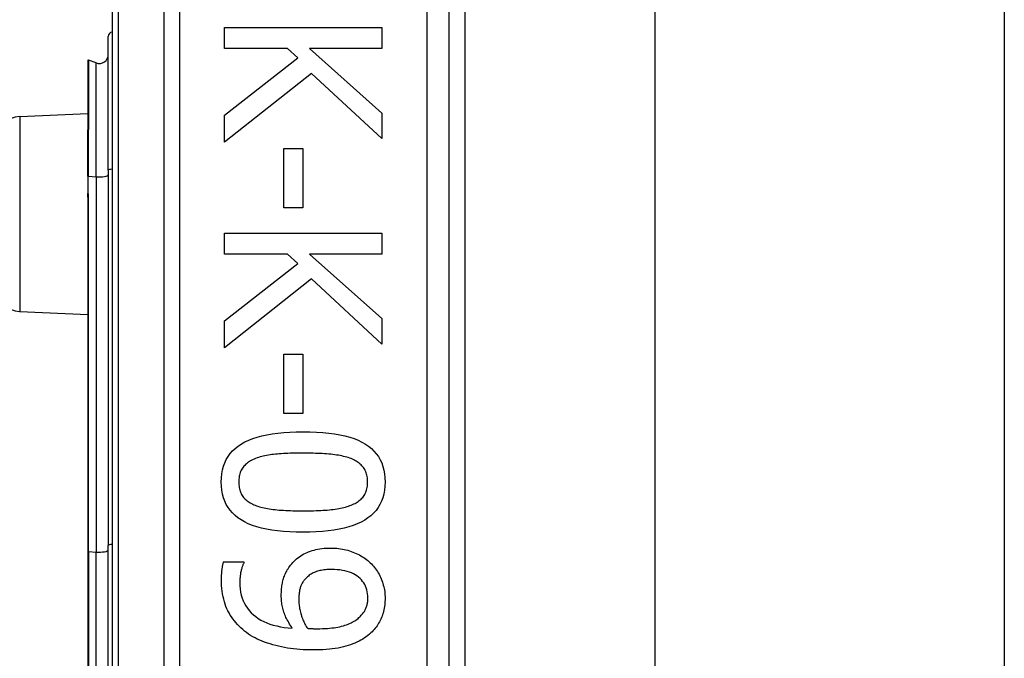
# Model space of a CAD drawing. Header units: inches. Extents: x 5.2 to 98, y 7.4 to 63.6.
# Tile 56 of 82: x 29.336 to 30.43, y 45.537 to 46.247. Entities that reach past the tile are written whole.
import ezdxf

# ---------------------------------------------------------------- set-up
doc = ezdxf.new("R2010")
doc.units = ezdxf.units.IN
doc.header["$LTSCALE"] = 6.250991
doc.header["$MEASUREMENT"] = 0
doc.layers.add('Visible Edges(ANSI)', color=7, linetype='Continuous', lineweight=25)
doc.layers.add('Visible Tangent Edges(ANSI)', color=7, linetype='Continuous', lineweight=25)

msp = doc.modelspace()

# ---------------------------------------------------------------- linework, layer by layer
at = {"layer": 'Visible Edges(ANSI)'}
for p, q in [((29.4387, 46.7814), (29.4387, 44.3928)), ((29.8134, 44.6353), (29.8134, 46.5389)), ((29.8309, 46.3841), (29.8309, 44.7901)), ((30.0421, 46.3682), (30.0421, 44.806)), ((30.4304, 46.3682), (30.4304, 44.806)), ((29.4345, 46.0798), (29.4345, 46.2287)), ((29.5637, 46.2385), (29.7386, 46.2385)), ((29.5637, 46.2152), (29.5637, 46.2385)), ((29.7386, 46.2385), (29.7386, 46.2152)), ((29.6336, 46.2152), (29.5637, 46.2152)), ((29.6451, 46.205), (29.6336, 46.2152)), ((29.6583, 46.2152), (29.7386, 46.1435)), ((29.7386, 46.2152), (29.6583, 46.2152)), ((29.4118, 46.2019), (29.4118, 46.1248)), ((29.4211, 46.1992), (29.4125, 46.2023)), ((29.5637, 46.1411), (29.6451, 46.205)), ((29.6605, 46.1876), (29.5637, 46.1109)), ((29.7386, 46.1152), (29.6605, 46.1876)), ((29.336, 46.1397), (29.4118, 46.143)), ((29.5637, 46.1109), (29.5637, 46.1411)), ((29.7386, 46.1435), (29.7386, 46.1152)), ((29.4118, 46.1248), (29.4118, 46.124)), ((29.4118, 46.0733), (29.4118, 46.124)), ((29.6296, 46.1041), (29.6509, 46.1041)), ((29.6296, 46.038), (29.6296, 46.1041)), ((29.6509, 46.1041), (29.6509, 46.038)), ((29.4345, 46.0798), (29.4345, 45.6624)), ((29.4118, 46.0733), (29.4118, 46.057)), ((29.4118, 46.057), (29.4118, 46.0498)), ((29.4118, 46.0498), (29.4118, 45.6558)), ((29.6509, 46.038), (29.6296, 46.038)), ((29.5637, 46.0098), (29.7386, 46.0098)), ((29.5637, 45.9865), (29.5637, 46.0098)), ((29.7386, 46.0098), (29.7386, 45.9865)), ((29.6336, 45.9865), (29.5637, 45.9865)), ((29.5637, 45.9124), (29.6451, 45.9763)), ((29.6451, 45.9763), (29.6336, 45.9865)), ((29.6583, 45.9865), (29.7386, 45.9148)), ((29.7386, 45.9865), (29.6583, 45.9865)), ((29.6605, 45.9589), (29.5637, 45.8822)), ((29.7386, 45.8865), (29.6605, 45.9589)), ((29.336, 45.9228), (29.4118, 45.9195)), ((29.5637, 45.8822), (29.5637, 45.9124)), ((29.7386, 45.9148), (29.7386, 45.8865)), ((29.6296, 45.8754), (29.6509, 45.8754)), ((29.6296, 45.8092), (29.6296, 45.8754)), ((29.6509, 45.8754), (29.6509, 45.8092)), ((29.6509, 45.8092), (29.6296, 45.8092)), ((29.4345, 45.5118), (29.4345, 45.6624)), ((29.4118, 45.6558), (29.4118, 45.5184)), ((29.5627, 45.6444), (29.5853, 45.6444)), ((29.5853, 45.6444), (29.5853, 45.6433))]:
    msp.add_line(p, q, dxfattribs=at)
at = {"layer": 'Visible Edges(ANSI)', "flags": 128}
for points in [[(29.5601, 45.733), (29.5602, 45.7377), (29.5607, 45.7422), (29.5615, 45.7465), (29.5626, 45.7506), (29.564, 45.7544), (29.5657, 45.7581), (29.5677, 45.7615), (29.57, 45.7647), (29.5727, 45.7677), (29.5757, 45.7705), (29.5789, 45.7731), (29.5825, 45.7754), (29.5864, 45.7776), (29.5907, 45.7796), (29.5952, 45.7814), (29.6001, 45.783), (29.6053, 45.7844), (29.6109, 45.7856), (29.6168, 45.7866), (29.623, 45.7875), (29.6295, 45.7881), (29.6363, 45.7886), (29.6435, 45.7889), (29.651, 45.789)], [(29.651, 45.789), (29.6587, 45.7889), (29.6661, 45.7886), (29.6731, 45.7881), (29.6798, 45.7874), (29.6861, 45.7866), (29.692, 45.7855), (29.6976, 45.7843), (29.7028, 45.7829), (29.7077, 45.7813), (29.7123, 45.7795), (29.7164, 45.7775), (29.7203, 45.7753), (29.7238, 45.7729), (29.727, 45.7703), (29.7298, 45.7675), (29.7324, 45.7645), (29.7347, 45.7613), (29.7367, 45.7579), (29.7384, 45.7543), (29.7397, 45.7504), (29.7408, 45.7464), (29.7415, 45.7421), (29.742, 45.7377), (29.7422, 45.733)], [(29.5983, 45.7592), (29.5968, 45.7586), (29.5954, 45.758), (29.594, 45.7573), (29.5927, 45.7566), (29.5915, 45.7559), (29.5903, 45.7551), (29.5892, 45.7543), (29.5881, 45.7534), (29.5871, 45.7525), (29.5861, 45.7515), (29.5852, 45.7505), (29.5844, 45.7495), (29.5836, 45.7484), (29.5829, 45.7473), (29.5822, 45.7461), (29.5816, 45.7449), (29.5811, 45.7436), (29.5807, 45.7422), (29.5803, 45.7408), (29.58, 45.7394), (29.5798, 45.7378), (29.5796, 45.7363), (29.5795, 45.7347), (29.5795, 45.733)], [(29.651, 45.7652), (29.648, 45.7652), (29.6451, 45.7651), (29.6422, 45.7651), (29.6394, 45.765), (29.6367, 45.765), (29.6341, 45.7649), (29.6316, 45.7648), (29.6292, 45.7647), (29.6268, 45.7645), (29.6246, 45.7644), (29.6224, 45.7642), (29.6203, 45.764), (29.6182, 45.7638), (29.6162, 45.7636), (29.6143, 45.7633), (29.6124, 45.763), (29.6105, 45.7626), (29.6086, 45.7623), (29.6068, 45.7618), (29.605, 45.7614), (29.6033, 45.7609), (29.6016, 45.7604), (29.5999, 45.7598), (29.5983, 45.7592)], [(29.7043, 45.7591), (29.7028, 45.7596), (29.7012, 45.7602), (29.6996, 45.7607), (29.6978, 45.7612), (29.6961, 45.7616), (29.6942, 45.762), (29.6923, 45.7624), (29.6903, 45.7628), (29.6883, 45.7631), (29.6862, 45.7634), (29.684, 45.7637), (29.6818, 45.7639), (29.6795, 45.7641), (29.6772, 45.7643), (29.6748, 45.7644), (29.6723, 45.7646), (29.6698, 45.7647), (29.6673, 45.7648), (29.6647, 45.7649), (29.6621, 45.765), (29.6594, 45.7651), (29.6567, 45.7651), (29.6539, 45.7652), (29.651, 45.7652)], [(29.7227, 45.733), (29.7227, 45.7346), (29.7226, 45.7362), (29.7225, 45.7377), (29.7222, 45.7391), (29.7219, 45.7405), (29.7216, 45.7419), (29.7212, 45.7432), (29.7207, 45.7445), (29.7202, 45.7457), (29.7195, 45.7469), (29.7189, 45.748), (29.7181, 45.7491), (29.7173, 45.7501), (29.7165, 45.7511), (29.7155, 45.7521), (29.7146, 45.753), (29.7135, 45.7539), (29.7124, 45.7547), (29.7112, 45.7555), (29.7099, 45.7563), (29.7086, 45.7571), (29.7073, 45.7578), (29.7058, 45.7584), (29.7043, 45.7591)], [(29.6512, 45.6772), (29.6435, 45.6773), (29.6362, 45.6775), (29.6292, 45.678), (29.6226, 45.6787), (29.6163, 45.6795), (29.6104, 45.6806), (29.6048, 45.6818), (29.5996, 45.6832), (29.5947, 45.6848), (29.5901, 45.6867), (29.5859, 45.6886), (29.5821, 45.6908), (29.5786, 45.6932), (29.5754, 45.6958), (29.5725, 45.6986), (29.5699, 45.7016), (29.5676, 45.7048), (29.5656, 45.7082), (29.5639, 45.7118), (29.5625, 45.7156), (29.5614, 45.7197), (29.5607, 45.7239), (29.5602, 45.7283), (29.5601, 45.733)], [(29.5795, 45.733), (29.5795, 45.7314), (29.5796, 45.7299), (29.5798, 45.7284), (29.58, 45.7269), (29.5803, 45.7255), (29.5806, 45.7242), (29.581, 45.7229), (29.5815, 45.7216), (29.5821, 45.7204), (29.5827, 45.7192), (29.5833, 45.7181), (29.5841, 45.717), (29.5849, 45.716), (29.5857, 45.715), (29.5867, 45.7141), (29.5877, 45.7132), (29.5887, 45.7123), (29.5898, 45.7114), (29.591, 45.7106), (29.5923, 45.7099), (29.5936, 45.7091), (29.595, 45.7085), (29.5964, 45.7078), (29.5979, 45.7072)], [(29.7422, 45.733), (29.742, 45.7283), (29.7415, 45.7238), (29.7407, 45.7196), (29.7396, 45.7155), (29.7382, 45.7117), (29.7365, 45.708), (29.7344, 45.7046), (29.7321, 45.7014), (29.7294, 45.6984), (29.7264, 45.6956), (29.7231, 45.6931), (29.7195, 45.6907), (29.7155, 45.6885), (29.7113, 45.6866), (29.7067, 45.6848), (29.7018, 45.6832), (29.6966, 45.6818), (29.6911, 45.6805), (29.6852, 45.6795), (29.679, 45.6787), (29.6726, 45.678), (29.6657, 45.6775), (29.6586, 45.6773), (29.6512, 45.6772)], [(29.7046, 45.7073), (29.7061, 45.708), (29.7075, 45.7086), (29.7088, 45.7093), (29.7101, 45.71), (29.7113, 45.7107), (29.7124, 45.7115), (29.7135, 45.7124), (29.7146, 45.7132), (29.7156, 45.7141), (29.7165, 45.7151), (29.7173, 45.716), (29.7181, 45.717), (29.7189, 45.7181), (29.7195, 45.7192), (29.7202, 45.7204), (29.7207, 45.7216), (29.7212, 45.7228), (29.7216, 45.7241), (29.7219, 45.7255), (29.7222, 45.7269), (29.7225, 45.7283), (29.7226, 45.7298), (29.7227, 45.7314), (29.7227, 45.733)], [(29.5979, 45.7072), (29.5994, 45.7066), (29.6009, 45.7061), (29.6025, 45.7056), (29.6042, 45.7052), (29.6059, 45.7047), (29.6077, 45.7043), (29.6096, 45.7039), (29.6115, 45.7035), (29.6135, 45.7032), (29.6155, 45.7029), (29.6177, 45.7026), (29.6199, 45.7024), (29.6221, 45.7022), (29.6244, 45.7019), (29.6268, 45.7018), (29.6293, 45.7016), (29.6318, 45.7014), (29.6343, 45.7013), (29.637, 45.7012), (29.6397, 45.7011), (29.6425, 45.7011), (29.6453, 45.701), (29.6482, 45.701), (29.6512, 45.701)], [(29.6512, 45.701), (29.6541, 45.701), (29.657, 45.701), (29.6599, 45.7011), (29.6626, 45.7011), (29.6654, 45.7012), (29.668, 45.7013), (29.6706, 45.7014), (29.6731, 45.7016), (29.6755, 45.7018), (29.6779, 45.7019), (29.6802, 45.7022), (29.6824, 45.7024), (29.6846, 45.7026), (29.6867, 45.7029), (29.6888, 45.7032), (29.6908, 45.7036), (29.6927, 45.7039), (29.6946, 45.7043), (29.6964, 45.7048), (29.6982, 45.7052), (29.6999, 45.7057), (29.7015, 45.7062), (29.7031, 45.7068), (29.7046, 45.7073)], [(29.6371, 45.6406), (29.6384, 45.6421), (29.6397, 45.6436), (29.641, 45.645), (29.6424, 45.6463), (29.6438, 45.6476), (29.6453, 45.6488), (29.6469, 45.65), (29.6485, 45.6511), (29.6501, 45.6521), (29.6518, 45.653), (29.6536, 45.6539), (29.6554, 45.6548), (29.6572, 45.6555), (29.6591, 45.6562), (29.6611, 45.6569), (29.6632, 45.6574), (29.6653, 45.6579), (29.6675, 45.6584), (29.6697, 45.6587), (29.672, 45.659), (29.6743, 45.6593), (29.6768, 45.6595), (29.6792, 45.6596), (29.6818, 45.6596)], [(29.6818, 45.6596), (29.684, 45.6596), (29.6862, 45.6595), (29.6884, 45.6593), (29.6905, 45.6591), (29.6926, 45.6588), (29.6947, 45.6585), (29.6967, 45.6581), (29.6987, 45.6576), (29.7007, 45.6571), (29.7026, 45.6565), (29.7046, 45.6559), (29.7064, 45.6552), (29.7083, 45.6544), (29.7101, 45.6536), (29.7118, 45.6528), (29.7136, 45.6519), (29.7152, 45.651), (29.7169, 45.65), (29.7184, 45.649), (29.72, 45.6479), (29.7215, 45.6468), (29.7229, 45.6456), (29.7243, 45.6444), (29.7257, 45.6431)], [(29.5603, 45.6246), (29.5603, 45.6254), (29.5604, 45.6262), (29.5604, 45.627), (29.5604, 45.6278), (29.5604, 45.6286), (29.5605, 45.6294), (29.5605, 45.6303), (29.5606, 45.6311), (29.5606, 45.632), (29.5607, 45.6328), (29.5608, 45.6337), (29.5608, 45.6346), (29.5609, 45.6355), (29.561, 45.6363), (29.5611, 45.6372), (29.5613, 45.638), (29.5614, 45.6389), (29.5616, 45.6397), (29.5617, 45.6405), (29.5619, 45.6413), (29.5621, 45.6421), (29.5623, 45.6429), (29.5625, 45.6437), (29.5627, 45.6444)], [(29.5853, 45.6433), (29.585, 45.6428), (29.5847, 45.6422), (29.5844, 45.6416), (29.5842, 45.6409), (29.5839, 45.6402), (29.5836, 45.6395), (29.5834, 45.6387), (29.5831, 45.6379), (29.5829, 45.637), (29.5826, 45.6361), (29.5823, 45.6351), (29.5821, 45.6341), (29.5819, 45.633), (29.5816, 45.632), (29.5814, 45.631), (29.5813, 45.6299), (29.5811, 45.6289), (29.581, 45.6278), (29.5809, 45.6268), (29.5808, 45.6257), (29.5807, 45.6246), (29.5806, 45.6236), (29.5806, 45.6225), (29.5806, 45.6215)], [(29.6268, 45.6069), (29.6268, 45.6085), (29.6269, 45.61), (29.6269, 45.6116), (29.627, 45.6131), (29.6272, 45.6146), (29.6273, 45.6161), (29.6275, 45.6176), (29.6277, 45.619), (29.628, 45.6204), (29.6283, 45.6218), (29.6286, 45.6232), (29.6289, 45.6245), (29.6293, 45.6258), (29.6297, 45.6272), (29.6302, 45.6285), (29.6308, 45.6299), (29.6314, 45.6312), (29.632, 45.6325), (29.6328, 45.6339), (29.6335, 45.6352), (29.6343, 45.6366), (29.6352, 45.6379), (29.6362, 45.6393), (29.6371, 45.6406)], [(29.7257, 45.6431), (29.727, 45.6419), (29.7282, 45.6406), (29.7294, 45.6393), (29.7305, 45.638), (29.7316, 45.6365), (29.7326, 45.6351), (29.7336, 45.6336), (29.7346, 45.632), (29.7355, 45.6304), (29.7363, 45.6288), (29.7371, 45.6271), (29.7378, 45.6254), (29.7385, 45.6236), (29.7392, 45.6218), (29.7397, 45.6201), (29.7402, 45.6183), (29.7407, 45.6165), (29.7411, 45.6148), (29.7414, 45.613), (29.7417, 45.6112), (29.7419, 45.6094), (29.742, 45.6076), (29.7421, 45.6058), (29.7422, 45.604)], [(29.6828, 45.6358), (29.681, 45.6358), (29.6792, 45.6357), (29.6775, 45.6356), (29.6758, 45.6355), (29.6742, 45.6353), (29.6727, 45.6351), (29.6712, 45.6348), (29.6698, 45.6345), (29.6684, 45.6342), (29.6671, 45.6338), (29.6658, 45.6334), (29.6646, 45.6329), (29.6634, 45.6324), (29.6622, 45.6319), (29.6611, 45.6313), (29.66, 45.6307), (29.659, 45.63), (29.6579, 45.6293), (29.6569, 45.6285), (29.6559, 45.6277), (29.655, 45.6268), (29.6541, 45.6259), (29.6532, 45.6249), (29.6523, 45.6239)], [(29.723, 45.6042), (29.723, 45.6065), (29.7227, 45.6088), (29.7224, 45.611), (29.7219, 45.6132), (29.7212, 45.6152), (29.7204, 45.6172), (29.7195, 45.619), (29.7184, 45.6208), (29.7172, 45.6225), (29.7158, 45.6242), (29.7143, 45.6257), (29.7127, 45.6272), (29.7109, 45.6286), (29.709, 45.6298), (29.7069, 45.631), (29.7048, 45.632), (29.7025, 45.6329), (29.7, 45.6336), (29.6975, 45.6343), (29.6948, 45.6348), (29.692, 45.6352), (29.689, 45.6355), (29.686, 45.6357), (29.6828, 45.6358)], [(29.5883, 45.5655), (29.586, 45.5672), (29.5839, 45.569), (29.5819, 45.5708), (29.5799, 45.5727), (29.578, 45.5746), (29.5763, 45.5766), (29.5746, 45.5786), (29.573, 45.5807), (29.5715, 45.5829), (29.5701, 45.5851), (29.5687, 45.5874), (29.5675, 45.5897), (29.5664, 45.5921), (29.5653, 45.5946), (29.5644, 45.5972), (29.5635, 45.5999), (29.5628, 45.6027), (29.5621, 45.6055), (29.5616, 45.6085), (29.5611, 45.6115), (29.5608, 45.6146), (29.5605, 45.6179), (29.5604, 45.6212), (29.5603, 45.6246)], [(29.5806, 45.6215), (29.5807, 45.6177), (29.581, 45.6141), (29.5816, 45.6106), (29.5823, 45.6073), (29.5832, 45.604), (29.5844, 45.601), (29.5858, 45.598), (29.5873, 45.5952), (29.5891, 45.5926), (29.5911, 45.59), (29.5933, 45.5877), (29.5958, 45.5854), (29.5984, 45.5833), (29.6012, 45.5813), (29.6042, 45.5795), (29.6073, 45.5779), (29.6106, 45.5764), (29.6142, 45.5751), (29.6178, 45.5739), (29.6217, 45.5729), (29.6258, 45.5721), (29.63, 45.5714), (29.6344, 45.5708), (29.639, 45.5704)], [(29.6523, 45.6239), (29.6517, 45.6231), (29.6512, 45.6223), (29.6506, 45.6215), (29.6501, 45.6207), (29.6497, 45.6199), (29.6492, 45.6191), (29.6489, 45.6182), (29.6485, 45.6174), (29.6482, 45.6165), (29.6479, 45.6156), (29.6476, 45.6147), (29.6474, 45.6137), (29.6472, 45.6128), (29.6471, 45.6119), (29.6469, 45.6109), (29.6468, 45.6099), (29.6466, 45.6089), (29.6465, 45.6079), (29.6464, 45.6069), (29.6464, 45.6059), (29.6463, 45.6048), (29.6463, 45.6038), (29.6462, 45.6027), (29.6462, 45.6016)], [(29.639, 45.5704), (29.638, 45.572), (29.637, 45.5735), (29.636, 45.5751), (29.6351, 45.5766), (29.6343, 45.5781), (29.6335, 45.5796), (29.6327, 45.5811), (29.632, 45.5825), (29.6314, 45.584), (29.6308, 45.5854), (29.6302, 45.5869), (29.6297, 45.5883), (29.6292, 45.5897), (29.6288, 45.5912), (29.6284, 45.5927), (29.6281, 45.5941), (29.6278, 45.5957), (29.6275, 45.5972), (29.6273, 45.5988), (29.6271, 45.6003), (29.627, 45.6019), (29.6269, 45.6036), (29.6268, 45.6052), (29.6268, 45.6069)], [(29.7131, 45.5822), (29.714, 45.5831), (29.7149, 45.5839), (29.7157, 45.5848), (29.7165, 45.5856), (29.7172, 45.5865), (29.7179, 45.5874), (29.7185, 45.5882), (29.7191, 45.5891), (29.7196, 45.59), (29.7201, 45.5909), (29.7205, 45.5917), (29.7209, 45.5926), (29.7212, 45.5935), (29.7215, 45.5944), (29.7218, 45.5953), (29.7221, 45.5963), (29.7223, 45.5972), (29.7225, 45.5982), (29.7227, 45.5991), (29.7228, 45.6001), (29.7229, 45.6011), (29.723, 45.6021), (29.723, 45.6031), (29.723, 45.6042)], [(29.6462, 45.6016), (29.6462, 45.6004), (29.6463, 45.5991), (29.6464, 45.5978), (29.6465, 45.5965), (29.6467, 45.5952), (29.6469, 45.5938), (29.6471, 45.5925), (29.6474, 45.5911), (29.6477, 45.5897), (29.648, 45.5883), (29.6484, 45.5869), (29.6488, 45.5855), (29.6493, 45.584), (29.6498, 45.5826), (29.6503, 45.5813), (29.6508, 45.5799), (29.6513, 45.5786), (29.6519, 45.5774), (29.6525, 45.5761), (29.6531, 45.5749), (29.6538, 45.5737), (29.6544, 45.5725), (29.6551, 45.5714), (29.6559, 45.5703)], [(29.7422, 45.604), (29.7421, 45.602), (29.742, 45.6001), (29.7419, 45.5982), (29.7417, 45.5963), (29.7415, 45.5944), (29.7411, 45.5926), (29.7408, 45.5908), (29.7404, 45.589), (29.7399, 45.5872), (29.7394, 45.5855), (29.7388, 45.5839), (29.7381, 45.5822), (29.7374, 45.5806), (29.7367, 45.579), (29.7359, 45.5775), (29.735, 45.576), (29.7341, 45.5745), (29.7332, 45.5731), (29.7322, 45.5717), (29.7311, 45.5703), (29.73, 45.569), (29.7289, 45.5677), (29.7277, 45.5664), (29.7264, 45.5652)], [(29.6669, 45.5699), (29.6698, 45.5699), (29.6726, 45.57), (29.6754, 45.5701), (29.678, 45.5702), (29.6805, 45.5704), (29.683, 45.5707), (29.6854, 45.571), (29.6876, 45.5713), (29.6898, 45.5717), (29.6919, 45.5721), (29.6939, 45.5726), (29.6958, 45.5731), (29.6976, 45.5737), (29.6994, 45.5743), (29.7011, 45.5749), (29.7027, 45.5756), (29.7043, 45.5763), (29.7057, 45.577), (29.7071, 45.5778), (29.7085, 45.5786), (29.7097, 45.5795), (29.7109, 45.5803), (29.7121, 45.5813), (29.7131, 45.5822)], [(29.6617, 45.5462), (29.6581, 45.5463), (29.6545, 45.5464), (29.651, 45.5465), (29.6475, 45.5468), (29.644, 45.5471), (29.6405, 45.5474), (29.6371, 45.5479), (29.6338, 45.5484), (29.6304, 45.549), (29.6271, 45.5496), (29.6238, 45.5503), (29.6206, 45.5511), (29.6174, 45.552), (29.6143, 45.5529), (29.6113, 45.5538), (29.6083, 45.5549), (29.6055, 45.556), (29.6028, 45.5571), (29.6001, 45.5584), (29.5976, 45.5597), (29.5951, 45.561), (29.5927, 45.5625), (29.5905, 45.5639), (29.5883, 45.5655)], [(29.6559, 45.5703), (29.6561, 45.5703), (29.6565, 45.5703), (29.6568, 45.5702), (29.6571, 45.5702), (29.6575, 45.5702), (29.6579, 45.5702), (29.6582, 45.5701), (29.6587, 45.5701), (29.6591, 45.5701), (29.6595, 45.5701), (29.66, 45.57), (29.6605, 45.57), (29.6609, 45.57), (29.6614, 45.57), (29.662, 45.57), (29.6625, 45.5699), (29.663, 45.5699), (29.6635, 45.5699), (29.6641, 45.5699), (29.6646, 45.5699), (29.6652, 45.5699), (29.6657, 45.5699), (29.6663, 45.5699), (29.6669, 45.5699)], [(29.7264, 45.5652), (29.7248, 45.5637), (29.723, 45.5623), (29.7212, 45.5609), (29.7193, 45.5596), (29.7174, 45.5584), (29.7153, 45.5572), (29.7132, 45.556), (29.7109, 45.5549), (29.7086, 45.5539), (29.7062, 45.5529), (29.7038, 45.552), (29.7012, 45.5512), (29.6985, 45.5504), (29.6958, 45.5497), (29.6929, 45.549), (29.6899, 45.5484), (29.6868, 45.5479), (29.6835, 45.5475), (29.6802, 45.5471), (29.6767, 45.5468), (29.6731, 45.5465), (29.6694, 45.5464), (29.6656, 45.5463), (29.6617, 45.5462)]]:
    msp.add_lwpolyline(points, dxfattribs=at)
at = {"layer": 'Visible Edges(ANSI)'}
for centre, radius, start, end in [((29.4395, 46.2287), 0.005, 100.0205, 180), ((29.4245, 46.2086), 0.00999, 250, 0), ((29.4123, 46.2019), 0.0005, 70, 180), ((29.3371, 46.1144), 0.0254, 92.5, 180), ((29.3371, 45.9482), 0.0254, 180, 267.5)]:
    msp.add_arc(centre, radius, start, end, dxfattribs=at)
at = {"layer": 'Visible Tangent Edges(ANSI)'}
for p, q in [((29.446, 44.3928), (29.446, 46.7814)), ((29.4963, 46.5389), (29.4963, 44.6353)), ((29.514, 44.6353), (29.514, 46.5389)), ((29.7884, 46.5389), (29.7884, 44.6353)), ((29.4125, 46.2023), (29.4125, 46.1251)), ((29.4211, 46.0725), (29.4211, 46.1992)), ((29.336, 46.1397), (29.336, 45.9228)), ((29.4121, 46.1242), (29.4121, 46.0733)), ((29.4121, 46.0571), (29.4121, 46.0733)), ((29.4121, 46.0733), (29.4211, 46.0725)), ((29.4211, 46.0725), (29.4211, 45.6552)), ((29.4125, 45.6559), (29.4125, 46.0499)), ((29.4125, 45.6559), (29.4125, 45.5183)), ((29.4125, 45.6559), (29.4211, 45.6552)), ((29.4211, 45.519), (29.4211, 45.6552))]:
    msp.add_line(p, q, dxfattribs=at)
at = {"layer": 'Visible Tangent Edges(ANSI)', "flags": 128}
for points in [[(29.4121, 46.1242), (29.4121, 46.1242), (29.4121, 46.1243), (29.4121, 46.1243), (29.412, 46.1244), (29.412, 46.1244), (29.412, 46.1245), (29.412, 46.1245), (29.412, 46.1245), (29.4119, 46.1246), (29.4119, 46.1246), (29.4119, 46.1246), (29.4119, 46.1246), (29.4119, 46.1247), (29.4119, 46.1247), (29.4118, 46.1247), (29.4118, 46.1247), (29.4118, 46.1247), (29.4118, 46.1247), (29.4118, 46.1248), (29.4118, 46.1248), (29.4118, 46.1248), (29.4118, 46.1248), (29.4118, 46.1248), (29.4118, 46.1248)], [(29.4121, 46.1242), (29.4121, 46.1242), (29.4122, 46.1242), (29.4122, 46.1243), (29.4122, 46.1243), (29.4122, 46.1243), (29.4123, 46.1244), (29.4123, 46.1244), (29.4123, 46.1244), (29.4123, 46.1245), (29.4123, 46.1245), (29.4123, 46.1246), (29.4124, 46.1246), (29.4124, 46.1246), (29.4124, 46.1247), (29.4124, 46.1247), (29.4124, 46.1248), (29.4124, 46.1248), (29.4124, 46.1248), (29.4124, 46.1249), (29.4124, 46.1249), (29.4124, 46.125), (29.4125, 46.125), (29.4125, 46.125), (29.4125, 46.1251)], [(29.4118, 46.0498), (29.4118, 46.0501), (29.4118, 46.0504), (29.4118, 46.0507), (29.4118, 46.051), (29.4118, 46.0513), (29.4118, 46.0516), (29.4118, 46.0519), (29.4118, 46.0522), (29.4119, 46.0525), (29.4119, 46.0529), (29.4119, 46.0532), (29.4119, 46.0535), (29.4119, 46.0538), (29.4119, 46.0541), (29.412, 46.0544), (29.412, 46.0547), (29.412, 46.055), (29.412, 46.0553), (29.412, 46.0556), (29.412, 46.0559), (29.4121, 46.0562), (29.4121, 46.0565), (29.4121, 46.0568), (29.4121, 46.0571)], [(29.4125, 46.0499), (29.4125, 46.0502), (29.4125, 46.0505), (29.4124, 46.0508), (29.4124, 46.0511), (29.4124, 46.0514), (29.4124, 46.0517), (29.4124, 46.052), (29.4124, 46.0523), (29.4124, 46.0526), (29.4124, 46.0529), (29.4124, 46.0532), (29.4123, 46.0535), (29.4123, 46.0538), (29.4123, 46.0541), (29.4123, 46.0544), (29.4123, 46.0547), (29.4123, 46.055), (29.4122, 46.0553), (29.4122, 46.0556), (29.4122, 46.0559), (29.4122, 46.0562), (29.4122, 46.0565), (29.4121, 46.0568), (29.4121, 46.0571)]]:
    msp.add_lwpolyline(points, dxfattribs=at)
at = {"layer": 'Visible Tangent Edges(ANSI)'}
for centre, major_axis, ratio, start_param in [((29.4123, 46.1248), (-0.0005, 0), 0.548442, 4.363323), ((29.412, 46.124), (-0.00025, 0), 0.542742, 4.363323), ((29.4245, 46.0748), (0.00999, 0), 0.245714, 4.363323), ((29.4395, 46.0798), (-0.005, 0), 0.245714, 4.887279), ((29.412, 46.0733), (-0.00025, 0), 0.245714, 4.363323), ((29.412, 46.057), (-0.00025, 0), 0.245714, 4.363323), ((29.4123, 46.0498), (-0.0005, 0), 0.245714, 4.363323), ((29.4395, 45.6624), (-0.005, 0), 0.245714, 4.887279), ((29.4123, 45.6558), (-0.0005, 0), 0.245714, 4.363323), ((29.4245, 45.6575), (0.00999, 0), 0.245714, 4.363323)]:
    msp.add_ellipse(centre, major_axis=major_axis, ratio=ratio, start_param=start_param, end_param=6.283185, dxfattribs=at)

doc.saveas('drawing.dxf')
